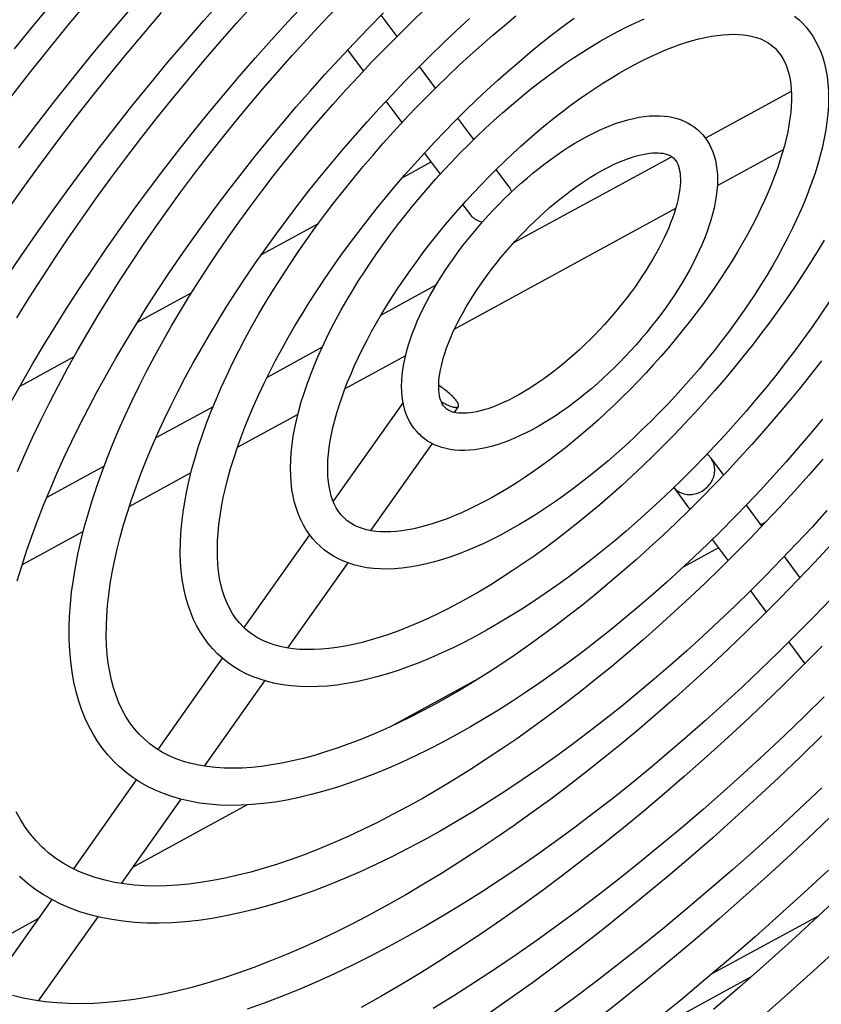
# Model space of a CAD drawing. Extents: x 0 to 594, y 0 to 420.
# Tile 53 of 104: x 547.91 to 551.8, y 88.1 to 92.87. Entities that reach past the tile are written whole.
import ezdxf

# ---------------------------------------------------------------- set-up
doc = ezdxf.new("R2010")
doc.units = 0
doc.header["$LTSCALE"] = 32.67
doc.layers.get('0').update_dxf_attribs({"linetype": 'CONTINUOUS'})
doc.layers.add('DATUM_AXIS', color=7, linetype='CONTINUOUS')

msp = doc.modelspace()

# ---------------------------------------------------------------- linework, layer by layer
at = {"color": 7, "linetype": 'CONTINUOUS'}
for p, q in [((550.1134, 92.2928), (550.1234, 92.2983)), ((549.7708, 92.106), (549.9095, 92.1816)), ((549.0862, 91.7328), (549.3625, 91.8834)), ((548.4854, 91.4052), (548.7479, 91.5483)), ((547.9157, 91.0946), (548.178, 91.2376))]:
    msp.add_line(p, q, dxfattribs=at)
at = {"layer": 'DATUM_AXIS', "color": 7, "linetype": 'CONTINUOUS'}
for p, q in [((549.7435, 92.7899), (549.667, 92.8926)), ((549.5812, 92.6227), (549.5051, 92.7249)), ((549.93, 92.5393), (549.8521, 92.6439)), ((551.6543, 92.5228), (551.2382, 92.2959)), ((549.7678, 92.372), (549.6904, 92.476)), ((550.1153, 92.2903), (550.0386, 92.3934)), ((549.9533, 92.1228), (549.877, 92.2252)), ((551.0749, 92.2068), (550.3085, 91.789)), ((551.6155, 92.2396), (551.2959, 92.0654)), ((550.2853, 92.0619), (550.2237, 92.1446)), ((550.1008, 91.9245), (550.0628, 91.9755)), ((551.0936, 91.9551), (550.0219, 91.3708)), ((549.9319, 91.5836), (549.6659, 91.4387)), ((549.3804, 91.283), (549.1131, 91.1373)), ((549.7845, 91.2414), (549.4906, 91.0811)), ((549.7724, 91.0158), (549.4338, 90.5368)), ((548.8513, 90.9945), (548.574, 90.8433)), ((550.04, 90.9959), (550.0198, 90.9675)), ((549.2626, 90.9568), (548.969, 90.7967)), ((549.9131, 90.8165), (549.6148, 90.3944)), ((551.2646, 90.746), (551.3259, 90.6636)), ((548.3236, 90.7068), (548.0455, 90.5552)), ((548.7444, 90.6743), (548.4457, 90.5114)), ((551.0847, 90.6026), (551.1629, 90.4975)), ((551.435, 90.5171), (551.5111, 90.4149)), ((551.5312, 90.4359), (551.5057, 90.422)), ((548.2226, 90.3898), (547.9263, 90.2282)), ((549.3192, 90.3747), (549.0009, 89.9243)), ((551.2713, 90.3518), (551.348, 90.2487)), ((551.3018, 90.3108), (551.1301, 90.2173)), ((551.6201, 90.2684), (551.6962, 90.1661)), ((549.5045, 90.2383), (549.2128, 89.8257)), ((551.4567, 90.1027), (551.5332, 89.9999)), ((551.6418, 89.854), (551.7197, 89.7493)), ((548.8963, 89.7763), (548.5835, 89.3337)), ((550.137, 89.6758), (549.7193, 89.448)), ((549.1007, 89.6671), (548.8081, 89.2531)), ((548.4795, 89.1867), (548.1745, 88.7552)), ((548.6948, 89.0927), (548.4061, 88.6843)), ((549.0168, 89.065), (548.4611, 88.762)), ((548.0695, 88.6065), (547.7681, 88.1801)), ((551.2717, 88.2474), (551.7891, 88.5295)), ((548.0028, 88.5122), (547.5877, 88.2859)), ((548.2923, 88.5232), (548.0042, 88.1156)), ((550.8309, 87.8892), (551.4615, 88.2331))]:
    msp.add_line(p, q, dxfattribs=at)
for points in [[(547.8505, 91.6204), (547.9212, 91.7258), (547.9937, 91.8312), (548.068, 91.9365), (548.1439, 92.0415), (548.2214, 92.1462), (548.3005, 92.2505), (548.3811, 92.3544), (548.4631, 92.4578), (548.5466, 92.5605), (548.6314, 92.6627), (548.7175, 92.7641), (548.8048, 92.8647), (548.8933, 92.9644)], [(547.8889, 92.7296), (547.9892, 92.8529), (548.0911, 92.9754)], [(547.8705, 92.4952), (547.9613, 92.6114), (548.0536, 92.7269), (548.1473, 92.8418), (548.2426, 92.9559)], [(547.8731, 91.0182), (547.9247, 91.1109), (547.9783, 91.2039), (548.0336, 91.2972), (548.0908, 91.3907), (548.1498, 91.4844), (548.2104, 91.5781), (548.2728, 91.6719), (548.3368, 91.7656), (548.4024, 91.8592), (548.4695, 91.9526), (548.5382, 92.0458), (548.6083, 92.1386), (548.6797, 92.231), (548.7526, 92.323), (548.8267, 92.4144), (548.9021, 92.5053), (548.9786, 92.5954), (549.0563, 92.6849), (549.1351, 92.7735), (549.2149, 92.8613), (549.2956, 92.9482)], [(547.9007, 91.4252), (547.9607, 91.5223), (548.0225, 91.6194), (548.0861, 91.7165), (548.1513, 91.8135), (548.2182, 91.9103), (548.2867, 92.0069), (548.3567, 92.1032), (548.4282, 92.1992), (548.5012, 92.2947), (548.5757, 92.3898), (548.6514, 92.4843), (548.7285, 92.5782), (548.8068, 92.6714), (548.8863, 92.7639), (548.9669, 92.8555), (549.0486, 92.9463)], [(547.9029, 90.6811), (547.9388, 90.7635), (547.9768, 90.8464), (548.0166, 90.9299), (548.0584, 91.0139), (548.1021, 91.0983), (548.1476, 91.183), (548.1949, 91.268), (548.244, 91.3532), (548.2948, 91.4386), (548.3473, 91.5241), (548.4014, 91.6097), (548.4572, 91.6952), (548.5145, 91.7807), (548.5733, 91.866), (548.6336, 91.9511), (548.6954, 92.0359), (548.7585, 92.1204), (548.8229, 92.2044), (548.8887, 92.2881), (548.9556, 92.3711), (549.0238, 92.4537), (549.0931, 92.5355), (549.1634, 92.6167), (549.2348, 92.6971), (549.3072, 92.7766), (549.3805, 92.8553), (549.4546, 92.933)], [(547.9094, 92.2493), (547.9969, 92.3643), (548.086, 92.4788), (548.1766, 92.5927), (548.2687, 92.7061), (548.3623, 92.8187), (548.4572, 92.9305)], [(548.2273, 90.4087), (548.2456, 90.4743), (548.2658, 90.5407), (548.288, 90.608), (548.312, 90.6761), (548.3379, 90.7448), (548.3657, 90.8142), (548.3952, 90.8842), (548.4266, 90.9548), (548.4597, 91.0258), (548.4945, 91.0973), (548.531, 91.1691), (548.5692, 91.2413), (548.6089, 91.3137), (548.6503, 91.3864), (548.6932, 91.4592), (548.7376, 91.5321), (548.7835, 91.605), (548.8309, 91.6779), (548.8796, 91.7507), (548.9297, 91.8234), (548.9811, 91.8959), (549.0338, 91.9681), (549.0877, 92.0401), (549.1428, 92.1116), (549.199, 92.1828), (549.2563, 92.2534), (549.3146, 92.3236), (549.374, 92.3931), (549.4342, 92.4619), (549.4954, 92.5301), (549.5574, 92.5975), (549.6203, 92.6641), (549.6838, 92.7298), (549.7481, 92.7945), (549.813, 92.8583), (549.8785, 92.921)], [(547.8616, 91.9565), (547.9377, 92.0637), (548.0154, 92.1707), (548.0948, 92.2774), (548.1757, 92.3835), (548.2581, 92.4892), (548.342, 92.5943), (548.4273, 92.6988), (548.5139, 92.8026), (548.6018, 92.9055)], [(547.9026, 90.1502), (547.9241, 90.2216), (547.9476, 90.2941), (547.9732, 90.3677), (548.0007, 90.4423), (548.0301, 90.5179), (548.0616, 90.5943), (548.0949, 90.6716), (548.1302, 90.7496), (548.1674, 90.8283), (548.2064, 90.9077), (548.2473, 90.9876), (548.29, 91.0681), (548.3344, 91.1489), (548.3806, 91.2301), (548.4285, 91.3117), (548.4781, 91.3934), (548.5292, 91.4754), (548.582, 91.5574), (548.6363, 91.6395), (548.6922, 91.7215), (548.7495, 91.8035), (548.8082, 91.8853), (548.8683, 91.9668), (548.9297, 92.0481), (548.9924, 92.1289), (549.0563, 92.2094), (549.1214, 92.2894), (549.1876, 92.3688), (549.2549, 92.4476), (549.3232, 92.5257), (549.3925, 92.6031), (549.4627, 92.6796), (549.5337, 92.7553), (549.6055, 92.8301), (549.6781, 92.9039)], [(548.4013, 90.3625), (548.4179, 90.422), (548.4362, 90.4826), (548.4564, 90.5443), (548.4784, 90.6069), (548.5021, 90.6704), (548.5277, 90.7348), (548.5549, 90.8), (548.5839, 90.8659), (548.6147, 90.9326), (548.6471, 90.9998), (548.6812, 91.0676), (548.7169, 91.1359), (548.7542, 91.2046), (548.7931, 91.2737), (548.8336, 91.3431), (548.8755, 91.4127), (548.919, 91.4825), (548.9638, 91.5524), (549.0101, 91.6223), (549.0577, 91.6922), (549.1067, 91.7621), (549.1569, 91.8317), (549.2084, 91.9012), (549.261, 91.9704), (549.3148, 92.0393), (549.3697, 92.1077), (549.4256, 92.1757), (549.4825, 92.2432), (549.5403, 92.3101), (549.5991, 92.3763), (549.6586, 92.4419), (549.719, 92.5066), (549.7801, 92.5706), (549.8419, 92.6337), (549.9043, 92.6958), (549.9672, 92.757), (550.0307, 92.8171), (550.0946, 92.8761)], [(548.7491, 90.6931), (548.7644, 90.7477), (548.7814, 90.8029), (548.8, 90.8589), (548.8204, 90.9155), (548.8424, 90.9726), (548.866, 91.0303), (548.8912, 91.0885), (548.9179, 91.147), (548.9462, 91.206), (548.9759, 91.2652), (549.0072, 91.3248), (549.0398, 91.3846), (549.0739, 91.4445), (549.1093, 91.5045), (549.146, 91.5647), (549.1841, 91.6248), (549.2234, 91.6849), (549.2639, 91.7449), (549.3056, 91.8047), (549.3484, 91.8644), (549.3923, 91.9237), (549.4373, 91.9828), (549.4833, 92.0415), (549.5302, 92.0998), (549.5781, 92.1576), (549.6269, 92.2149), (549.6765, 92.2717), (549.7269, 92.3278), (549.7781, 92.3832), (549.8299, 92.4379), (549.8824, 92.4918), (549.9355, 92.5448), (549.9891, 92.597), (550.0432, 92.6483), (550.0978, 92.6986), (550.1528, 92.7478), (550.2082, 92.796), (550.2639, 92.8431), (550.3198, 92.889)], [(548.9231, 90.647), (548.9365, 90.6949), (548.9514, 90.7438), (548.9679, 90.7937), (548.986, 90.8443), (549.0056, 90.8959), (549.0267, 90.9481), (549.0494, 91.0011), (549.0735, 91.0548), (549.0991, 91.109), (549.1262, 91.1637), (549.1548, 91.219), (549.1847, 91.2746), (549.216, 91.3306), (549.2487, 91.3869), (549.2827, 91.4433), (549.318, 91.5), (549.3545, 91.5568), (549.3923, 91.6136), (549.4312, 91.6704), (549.4713, 91.7271), (549.5124, 91.7837), (549.5547, 91.84), (549.5979, 91.8962), (549.6421, 91.952), (549.6873, 92.0074), (549.7333, 92.0624), (549.7802, 92.1169), (549.8278, 92.1709), (549.8762, 92.2243), (549.9253, 92.277), (549.975, 92.329), (550.0252, 92.3802), (550.076, 92.4306), (550.1273, 92.4802), (550.1791, 92.5288), (550.2311, 92.5764), (550.2835, 92.623), (550.3362, 92.6686), (550.3891, 92.7131), (550.4421, 92.7564), (550.4952, 92.7984), (550.5483, 92.8393), (550.6014, 92.8788)], [(549.2673, 90.9757), (549.2793, 91.0181), (549.2926, 91.061), (549.3074, 91.1044), (549.3236, 91.1484), (549.3411, 91.1927), (549.36, 91.2374), (549.3802, 91.2824), (549.4016, 91.3277), (549.4243, 91.3733), (549.4482, 91.419), (549.4733, 91.4649), (549.4996, 91.5109), (549.5269, 91.557), (549.5554, 91.603), (549.5849, 91.6491), (549.6155, 91.6951), (549.647, 91.7409), (549.6795, 91.7866), (549.7129, 91.8321), (549.7472, 91.8773), (549.7823, 91.9222), (549.8183, 91.9667), (549.855, 92.0108), (549.8924, 92.0545), (549.9305, 92.0977), (549.9693, 92.1404), (550.0086, 92.1824), (550.0485, 92.2238), (550.089, 92.2646), (550.1299, 92.3046), (550.1712, 92.3439), (550.213, 92.3823), (550.255, 92.4199), (550.2974, 92.4566), (550.3401, 92.4924), (550.3829, 92.5272), (550.426, 92.561), (550.4691, 92.5938), (550.5124, 92.6255), (550.5557, 92.656), (550.5989, 92.6854), (550.6422, 92.7136), (550.6854, 92.7406), (550.7284, 92.7663), (550.7713, 92.7908), (550.814, 92.8139), (550.8565, 92.8356), (550.8986, 92.856), (550.9405, 92.8749)], [(551.6702, 92.8884), (551.6922, 92.8699)], [(551.6922, 92.8699), (551.7092, 92.8534), (551.7268, 92.834), (551.7433, 92.8131), (551.7586, 92.7909), (551.7726, 92.7673), (551.7854, 92.7422), (551.7969, 92.7156), (551.8069, 92.6876), (551.8155, 92.658), (551.8226, 92.6271), (551.8282, 92.5948), (551.8322, 92.5611), (551.8345, 92.5262), (551.8352, 92.4901), (551.8342, 92.453), (551.8316, 92.415), (551.8274, 92.376), (551.8216, 92.3362), (551.8142, 92.2957), (551.8053, 92.2545), (551.7948, 92.2127)], [(549.4413, 90.9295), (549.4513, 90.965), (549.4625, 91.0014), (549.475, 91.0385), (549.4888, 91.0764), (549.5039, 91.1151), (549.5202, 91.1543), (549.5378, 91.1942), (549.5566, 91.2347), (549.5766, 91.2756), (549.5978, 91.317), (549.6203, 91.3587), (549.6438, 91.4008), (549.6685, 91.4431), (549.6943, 91.4856), (549.7212, 91.5283), (549.749, 91.571), (549.7779, 91.6138), (549.8078, 91.6566), (549.8386, 91.6993), (549.8703, 91.7419), (549.9028, 91.7842), (549.9361, 91.8263), (549.9703, 91.8681), (550.0051, 91.9096), (550.0406, 91.9506), (550.0768, 91.9912), (550.1136, 92.0313), (550.1509, 92.0708), (550.1887, 92.1096), (550.2269, 92.1479), (550.2656, 92.1853), (550.3046, 92.2221), (550.3439, 92.258), (550.3834, 92.2931), (550.4231, 92.3272), (550.463, 92.3605), (550.503, 92.3927), (550.543, 92.424), (550.5829, 92.4541), (550.6228, 92.4832), (550.6626, 92.5111), (550.7022, 92.5379), (550.7416, 92.5635), (550.7806, 92.5879), (550.8193, 92.611), (550.8576, 92.6328), (550.8955, 92.6533), (550.9328, 92.6726), (550.9696, 92.6904), (551.0058, 92.707), (551.0412, 92.7222), (551.076, 92.736), (551.11, 92.7485), (551.1432, 92.7596), (551.1755, 92.7693), (551.2069, 92.7777), (551.2374, 92.7847), (551.2669, 92.7904), (551.2954, 92.7948), (551.3228, 92.7979), (551.3493, 92.7997), (551.3747, 92.8002), (551.399, 92.7995), (551.4223, 92.7976), (551.4447, 92.7944), (551.466, 92.79), (551.4865, 92.7843), (551.5062, 92.7772), (551.525, 92.7685), (551.543, 92.7582), (551.56, 92.7461), (551.5711, 92.7367)], [(551.5711, 92.7367), (551.5757, 92.7323), (551.59, 92.717), (551.6026, 92.7005), (551.6135, 92.683), (551.623, 92.6645), (551.6311, 92.6451), (551.638, 92.6246), (551.6437, 92.6032), (551.6482, 92.5806), (551.6516, 92.557), (551.6539, 92.5322), (551.6551, 92.5062), (551.655, 92.4792), (551.6538, 92.4509), (551.6515, 92.4215), (551.6478, 92.3911), (551.643, 92.3595), (551.6369, 92.327), (551.6295, 92.2934), (551.6209, 92.2588)], [(549.7891, 91.2602), (549.7974, 91.2894), (549.8069, 91.3189), (549.8174, 91.3488), (549.829, 91.3789), (549.8417, 91.4092), (549.8553, 91.4396), (549.8699, 91.4702), (549.8855, 91.5009), (549.9019, 91.5316), (549.9193, 91.5624), (549.9375, 91.5931), (549.9565, 91.6239), (549.9763, 91.6545), (549.9969, 91.6851), (550.0182, 91.7155), (550.0402, 91.7457), (550.0629, 91.7757), (550.0862, 91.8055), (550.1102, 91.8349), (550.1347, 91.864), (550.1597, 91.8928), (550.1853, 91.9211), (550.2113, 91.949), (550.2378, 91.9764), (550.2646, 92.0033), (550.2919, 92.0296), (550.3194, 92.0553), (550.3473, 92.0804), (550.3754, 92.1048), (550.4038, 92.1285), (550.4323, 92.1515), (550.461, 92.1737), (550.4898, 92.1951), (550.5188, 92.2157), (550.5477, 92.2354), (550.5768, 92.2542), (550.6058, 92.2721), (550.6347, 92.2891), (550.6637, 92.305), (550.6925, 92.3199), (550.7212, 92.3338), (550.7498, 92.3465), (550.7782, 92.3582), (550.8063, 92.3686), (550.8343, 92.3778), (550.8618, 92.3858), (550.889, 92.3925), (550.9157, 92.3978), (550.9419, 92.4018), (550.9674, 92.4043), (550.9921, 92.4054), (551.0159, 92.4052), (551.0388, 92.4036), (551.0607, 92.4007), (551.0814, 92.3966), (551.1012, 92.3913), (551.12, 92.385), (551.1377, 92.3775), (551.1546, 92.369), (551.1705, 92.3596), (551.1854, 92.3492), (551.1996, 92.3378), (551.2042, 92.3337)], [(551.2042, 92.3337), (551.2128, 92.3255), (551.2252, 92.3121), (551.2368, 92.2978), (551.2475, 92.2825), (551.2572, 92.2661), (551.266, 92.2486), (551.2739, 92.23), (551.2807, 92.2102), (551.2864, 92.1892), (551.2909, 92.1672), (551.2942, 92.1439), (551.2962, 92.1196), (551.2968, 92.0943), (551.2961, 92.0681), (551.2941, 92.0413), (551.2907, 92.0137), (551.2861, 91.9857), (551.2802, 91.9571), (551.273, 91.9282)], [(551.6209, 92.2588), (551.6109, 92.2233), (551.5997, 92.187), (551.5872, 92.1498), (551.5734, 92.1119), (551.5583, 92.0733), (551.542, 92.034), (551.5244, 91.9941), (551.5056, 91.9537), (551.4856, 91.9127), (551.4643, 91.8714), (551.4419, 91.8296), (551.4184, 91.7876), (551.3937, 91.7452), (551.3679, 91.7027), (551.341, 91.6601), (551.3131, 91.6173), (551.2842, 91.5745), (551.2544, 91.5317), (551.2236, 91.489), (551.1919, 91.4465), (551.1594, 91.4041), (551.126, 91.362), (551.0919, 91.3202), (551.0571, 91.2787), (551.0215, 91.2377), (550.9854, 91.1971), (550.9486, 91.1571), (550.9113, 91.1176), (550.8735, 91.0787), (550.8353, 91.0405), (550.7966, 91.003), (550.7576, 90.9662), (550.7183, 90.9303), (550.6788, 90.8953), (550.6391, 90.8611), (550.5992, 90.8279), (550.5592, 90.7956), (550.5192, 90.7644), (550.4792, 90.7342), (550.4393, 90.7051), (550.3996, 90.6772), (550.36, 90.6504), (550.3206, 90.6248), (550.2816, 90.6005), (550.2428, 90.5774), (550.2045, 90.5555), (550.1667, 90.535), (550.1293, 90.5158), (550.0926, 90.4979), (550.0564, 90.4813), (550.0209, 90.4662), (549.9862, 90.4523), (549.9522, 90.4399), (549.919, 90.4288), (549.8867, 90.419), (549.8553, 90.4107), (549.8248, 90.4036), (549.7953, 90.3979), (549.7668, 90.3936), (549.7393, 90.3905), (549.7129, 90.3887), (549.6875, 90.3881), (549.6632, 90.3888), (549.6398, 90.3907), (549.6175, 90.3939), (549.5961, 90.3983), (549.5757, 90.404), (549.556, 90.4112), (549.5372, 90.4198), (549.5192, 90.4301), (549.5022, 90.4422), (549.4911, 90.4516)], [(551.7948, 92.2127), (551.7829, 92.1703), (551.7696, 92.1273), (551.7548, 92.0839), (551.7386, 92.04), (551.7211, 91.9957), (551.7022, 91.9509), (551.682, 91.9059), (551.6606, 91.8606), (551.6379, 91.8151), (551.614, 91.7693), (551.5889, 91.7234), (551.5626, 91.6774), (551.5352, 91.6314), (551.5068, 91.5853), (551.4773, 91.5393), (551.4467, 91.4933), (551.4152, 91.4474), (551.3827, 91.4017), (551.3493, 91.3563), (551.315, 91.3111), (551.2799, 91.2662), (551.2439, 91.2216), (551.2072, 91.1775), (551.1698, 91.1338), (551.1317, 91.0906), (551.0929, 91.048), (551.0536, 91.0059), (551.0137, 90.9645), (550.9732, 90.9237), (550.9323, 90.8837), (550.891, 90.8445), (550.8492, 90.806), (550.8071, 90.7684), (550.7648, 90.7317), (550.7221, 90.6959), (550.6793, 90.6611), (550.6362, 90.6273), (550.5931, 90.5945), (550.5498, 90.5629), (550.5065, 90.5323), (550.4632, 90.5029), (550.42, 90.4747), (550.3768, 90.4477), (550.3338, 90.422), (550.2909, 90.3976), (550.2482, 90.3745), (550.2057, 90.3527), (550.1635, 90.3323), (550.1217, 90.3134), (550.0802, 90.2959), (550.0391, 90.2799), (549.9985, 90.2654), (549.9583, 90.2525), (549.9187, 90.2412), (549.8797, 90.2314), (549.8413, 90.2234), (549.8037, 90.217), (549.7668, 90.2123), (549.7309, 90.2094), (549.6959, 90.2082), (549.662, 90.2087), (549.6293, 90.2109), (549.5977, 90.2148), (549.5674, 90.2203), (549.5384, 90.2273), (549.5108, 90.2359), (549.4845, 90.246), (549.4594, 90.2574), (549.4357, 90.2703), (549.4132, 90.2844), (549.3919, 90.2999), (549.37, 90.3185)], [(549.9631, 91.214), (549.9691, 91.2351), (549.976, 91.257), (549.9838, 91.2796), (549.9925, 91.3027), (550.0021, 91.3265), (550.0126, 91.3508), (550.0241, 91.3755), (550.0364, 91.4007), (550.0496, 91.4263), (550.0637, 91.4522), (550.0787, 91.4784), (550.0944, 91.5048), (550.111, 91.5314), (550.1283, 91.5581), (550.1464, 91.5848), (550.1652, 91.6116), (550.1846, 91.6383), (550.2048, 91.6649), (550.2255, 91.6914), (550.2468, 91.7177), (550.2687, 91.7438), (550.291, 91.7696), (550.3138, 91.795), (550.3371, 91.82), (550.3607, 91.8446), (550.3846, 91.8688), (550.4089, 91.8924), (550.4333, 91.9155), (550.458, 91.9379), (550.4828, 91.9598), (550.5077, 91.9809), (550.5327, 92.0013), (550.5577, 92.021), (550.5826, 92.0399), (550.6074, 92.058), (550.6321, 92.0752), (550.6566, 92.0916), (550.6808, 92.107), (550.7048, 92.1216), (550.7283, 92.1352), (550.7515, 92.1478), (550.7743, 92.1595), (550.7965, 92.1702), (550.8182, 92.18), (550.8392, 92.1887), (550.8597, 92.1965), (550.8794, 92.2033), (550.8984, 92.2092), (550.9166, 92.2141), (550.9341, 92.2181), (550.9507, 92.2212), (550.9664, 92.2234), (550.9813, 92.2248), (550.9953, 92.2255), (551.0085, 92.2254), (551.0208, 92.2245), (551.0322, 92.223), (551.0428, 92.2208), (551.053, 92.2178), (551.0629, 92.2138), (551.072, 92.2089), (551.0801, 92.2031), (551.0831, 92.2006)], [(551.0831, 92.2006), (551.0874, 92.1963), (551.0938, 92.1884), (551.0994, 92.1796), (551.1039, 92.1702), (551.1076, 92.1604), (551.1107, 92.1499), (551.1132, 92.1384), (551.115, 92.1261), (551.1163, 92.1129), (551.1168, 92.0988), (551.1166, 92.0837), (551.1158, 92.0677), (551.1141, 92.0508), (551.1116, 92.0329), (551.1083, 92.0142), (551.1041, 91.9947), (551.0991, 91.9743)], [(550.2853, 92.0619), (550.2869, 92.0596), (550.2907, 92.0538), (550.294, 92.0477), (550.2969, 92.0414), (550.2988, 92.0361)], [(551.0991, 91.9743), (551.0931, 91.9532), (551.0862, 91.9313), (551.0784, 91.9088), (551.0697, 91.8856), (551.0601, 91.8619), (551.0496, 91.8376), (551.0381, 91.8128), (551.0258, 91.7876), (551.0125, 91.762), (550.9985, 91.7361), (550.9835, 91.7099), (550.9678, 91.6835), (550.9512, 91.657), (550.9339, 91.6303), (550.9158, 91.6035), (550.897, 91.5767), (550.8775, 91.55), (550.8574, 91.5234), (550.8367, 91.4969), (550.8154, 91.4706), (550.7935, 91.4445), (550.7712, 91.4188), (550.7483, 91.3933), (550.7251, 91.3683), (550.7015, 91.3437), (550.6776, 91.3195), (550.6533, 91.2959), (550.6289, 91.2729), (550.6042, 91.2504), (550.5794, 91.2286), (550.5545, 91.2074), (550.5295, 91.187), (550.5045, 91.1673), (550.4796, 91.1484), (550.4548, 91.1303), (550.4301, 91.1131), (550.4056, 91.0968), (550.3814, 91.0813), (550.3574, 91.0668), (550.3338, 91.0531), (550.3107, 91.0405), (550.2879, 91.0288), (550.2657, 91.0181), (550.244, 91.0083), (550.223, 90.9996), (550.2025, 90.9918), (550.1828, 90.985), (550.1638, 90.9792), (550.1455, 90.9743), (550.1281, 90.9703), (550.1115, 90.9672), (550.0958, 90.9649), (550.0809, 90.9635), (550.0669, 90.9629), (550.0537, 90.963), (550.0414, 90.9638), (550.03, 90.9653), (550.0194, 90.9675), (550.0092, 90.9705), (549.9993, 90.9745), (549.9902, 90.9794), (549.9821, 90.9852), (549.9791, 90.9878)], [(551.273, 91.9282), (551.2647, 91.8989), (551.2553, 91.8694), (551.2448, 91.8395), (551.2332, 91.8095), (551.2205, 91.7792), (551.2069, 91.7487), (551.1923, 91.7182), (551.1767, 91.6875), (551.1603, 91.6567), (551.1429, 91.626), (551.1247, 91.5952), (551.1057, 91.5645), (551.0859, 91.5338), (551.0653, 91.5032), (551.044, 91.4728), (551.022, 91.4426), (550.9993, 91.4126), (550.976, 91.3829), (550.952, 91.3534), (550.9275, 91.3243), (550.9025, 91.2955), (550.8769, 91.2672), (550.8509, 91.2393), (550.8244, 91.2119), (550.7976, 91.1851), (550.7703, 91.1588), (550.7428, 91.133), (550.7149, 91.108), (550.6868, 91.0835), (550.6584, 91.0598), (550.6299, 91.0368), (550.6012, 91.0146), (550.5723, 90.9932), (550.5434, 90.9726), (550.5144, 90.9529), (550.4854, 90.9341), (550.4564, 90.9162), (550.4274, 90.8993), (550.3985, 90.8833), (550.3697, 90.8684), (550.3409, 90.8546), (550.3124, 90.8418), (550.284, 90.8302), (550.2559, 90.8197), (550.2279, 90.8105), (550.2004, 90.8025), (550.1732, 90.7958), (550.1465, 90.7905), (550.1203, 90.7866), (550.0948, 90.784), (550.0701, 90.7829), (550.0463, 90.7831), (550.0234, 90.7847), (550.0015, 90.7876), (549.9807, 90.7917), (549.9609, 90.797), (549.9422, 90.8034), (549.9244, 90.8108), (549.9076, 90.8193), (549.8917, 90.8287), (549.8767, 90.8391), (549.8626, 90.8505), (549.858, 90.8546)], [(550.1129, 91.9111), (550.108, 91.916), (550.1034, 91.9212), (550.1008, 91.9245)], [(550.1559, 91.8884), (550.1494, 91.8903), (550.1426, 91.8927), (550.1361, 91.8955), (550.1299, 91.8988), (550.1239, 91.9025), (550.1183, 91.9066), (550.1129, 91.9111)], [(551.8135, 91.8015), (551.7795, 91.745), (551.7442, 91.6883), (551.7077, 91.6316), (551.6699, 91.5748), (551.631, 91.518), (551.5909, 91.4612), (551.5497, 91.4047), (551.5075, 91.3483), (551.4643, 91.2922), (551.42, 91.2364), (551.3749, 91.1809), (551.3289, 91.1259), (551.282, 91.0714), (551.2344, 91.0174), (551.186, 90.9641), (551.1369, 90.9114), (551.0872, 90.8594), (551.0369, 90.8081), (550.9861, 90.7577), (550.9348, 90.7082), (550.8831, 90.6596), (550.831, 90.6119), (550.7786, 90.5653), (550.726, 90.5197), (550.6731, 90.4753), (550.6201, 90.432), (550.567, 90.3899), (550.5139, 90.3491), (550.4608, 90.3095), (550.4078, 90.2713), (550.3549, 90.2344), (550.3022, 90.1989), (550.2498, 90.1649), (550.1977, 90.1323), (550.1459, 90.1012), (550.0946, 90.0717), (550.0438, 90.0437), (549.9934, 90.0172), (549.9438, 89.9924), (549.8947, 89.9692), (549.8464, 89.9476), (549.7989, 89.9276), (549.7521, 89.9093), (549.7062, 89.8927), (549.6613, 89.8778), (549.6173, 89.8645), (549.5743, 89.8528), (549.5324, 89.8429), (549.4916, 89.8346), (549.4519, 89.8279), (549.4134, 89.8229), (549.376, 89.8195), (549.3398, 89.8177), (549.3049, 89.8175), (549.2711, 89.8189), (549.2385, 89.8219), (549.2072, 89.8265), (549.177, 89.8327), (549.1479, 89.8406), (549.12, 89.8502), (549.0931, 89.8616), (549.0675, 89.8749), (549.0431, 89.8902), (549.0201, 89.9074), (549.0065, 89.9191)], [(551.8388, 91.5035), (551.7983, 91.4435), (551.7566, 91.3836), (551.7138, 91.324), (551.6699, 91.2646), (551.6249, 91.2055), (551.5789, 91.1468), (551.5319, 91.0885), (551.484, 91.0307), (551.4353, 90.9734), (551.3857, 90.9167), (551.3353, 90.8606), (551.2841, 90.8052), (551.2323, 90.7505), (551.1798, 90.6966), (551.1267, 90.6435), (551.0731, 90.5913), (551.0189, 90.5401), (550.9643, 90.4898), (550.9093, 90.4405), (550.854, 90.3923), (550.7983, 90.3453), (550.7424, 90.2994), (550.6863, 90.2547), (550.63, 90.2112), (550.5737, 90.1691), (550.5172, 90.1282), (550.4608, 90.0888), (550.4044, 90.0507), (550.3481, 90.0141), (550.2919, 89.979), (550.2359, 89.9454), (550.1802, 89.9133), (550.1247, 89.8828), (550.0696, 89.854), (550.0148, 89.8268), (549.9605, 89.8013), (549.9066, 89.7775), (549.8532, 89.7555), (549.8004, 89.7353), (549.7482, 89.7168), (549.6966, 89.7002), (549.6458, 89.6855), (549.5957, 89.6727), (549.5465, 89.6619), (549.4981, 89.653), (549.4507, 89.646), (549.4043, 89.6411), (549.359, 89.6382), (549.3148, 89.6374), (549.272, 89.6385), (549.2305, 89.6417), (549.1904, 89.6468), (549.1518, 89.6539), (549.1147, 89.6629), (549.0791, 89.6737), (549.0452, 89.6863), (549.0127, 89.7006), (548.9818, 89.7166), (548.9525, 89.7343), (548.9247, 89.7536), (548.8983, 89.7746), (548.8853, 89.786)], [(549.858, 90.8546), (549.8493, 90.8629), (549.8369, 90.8762), (549.8254, 90.8905), (549.8147, 90.9059), (549.805, 90.9222), (549.7962, 90.9397), (549.7883, 90.9584), (549.7815, 90.9781), (549.7758, 90.9991), (549.7713, 91.0212), (549.768, 91.0444), (549.766, 91.0688), (549.7653, 91.094), (549.766, 91.1202), (549.7681, 91.1471), (549.7714, 91.1746), (549.7761, 91.2027), (549.782, 91.2313), (549.7891, 91.2602)], [(551.8012, 91.2179), (551.7474, 91.1491), (551.6925, 91.0806), (551.6366, 91.0126), (551.5797, 90.9452), (551.5219, 90.8783), (551.4631, 90.812), (551.4035, 90.7465), (551.3432, 90.6817), (551.2821, 90.6177), (551.2203, 90.5547), (551.1579, 90.4925), (551.095, 90.4313), (551.0315, 90.3712), (550.9676, 90.3122), (550.9033, 90.2543), (550.8386, 90.1976), (550.7737, 90.1422), (550.7086, 90.0881), (550.6433, 90.0353), (550.5779, 89.9839), (550.5124, 89.9339), (550.447, 89.8854), (550.3817, 89.8385), (550.3165, 89.7931), (550.2516, 89.7493), (550.1868, 89.7071), (550.1225, 89.6667), (550.0585, 89.6279), (549.9949, 89.5908), (549.9319, 89.5556), (549.8694, 89.5221), (549.8076, 89.4904), (549.7465, 89.4606), (549.6861, 89.4327), (549.6265, 89.4066), (549.5677, 89.3824), (549.5099, 89.3602), (549.453, 89.3399), (549.3972, 89.3215), (549.3425, 89.305), (549.2888, 89.2905), (549.2364, 89.2779), (549.1851, 89.2672), (549.1351, 89.2585), (549.0863, 89.2517), (549.0389, 89.2468), (548.9928, 89.2438), (548.9481, 89.2427), (548.9047, 89.2435), (548.8627, 89.2462), (548.8221, 89.2507), (548.7828, 89.2572), (548.7449, 89.2657), (548.7083, 89.276), (548.6731, 89.2884), (548.6393, 89.3029), (548.607, 89.3195), (548.5761, 89.3382), (548.5468, 89.3592), (548.5185, 89.383)], [(549.9791, 90.9878), (549.9748, 90.992), (549.9684, 90.9999), (549.9628, 91.0088), (549.9583, 91.0182), (549.9545, 91.028), (549.9515, 91.0385), (549.949, 91.0499), (549.9471, 91.0622), (549.9459, 91.0754), (549.9454, 91.0896), (549.9455, 91.1046), (549.9464, 91.1207), (549.9481, 91.1376), (549.9506, 91.1554), (549.9539, 91.1741), (549.9581, 91.1936), (549.9631, 91.214)], [(550.0023, 91.0546), (549.9971, 91.0593), (549.9916, 91.064), (549.9859, 91.0687), (549.98, 91.0734), (549.974, 91.078), (549.9678, 91.0826), (549.9616, 91.0871), (549.9552, 91.0914), (549.9489, 91.0956), (549.9455, 91.0978)], [(550.04, 90.9959), (550.0406, 90.9971), (550.0413, 90.9991), (550.0415, 91.0013), (550.0412, 91.0038), (550.0406, 91.0066), (550.0395, 91.0096), (550.038, 91.0128), (550.0361, 91.0163), (550.0337, 91.02), (550.031, 91.0238), (550.028, 91.0279), (550.0245, 91.032), (550.0207, 91.0364), (550.0166, 91.0408), (550.0121, 91.0453), (550.0074, 91.05), (550.0023, 91.0546)], [(549.9576, 91.02), (549.9623, 91.0172), (549.9685, 91.0137), (549.9747, 91.0104), (549.9807, 91.0073), (549.9865, 91.0045), (549.9922, 91.0019), (549.9977, 90.9996), (550.0029, 90.9976), (550.0079, 90.9959), (550.0126, 90.9944), (550.017, 90.9933), (550.0211, 90.9925), (550.0249, 90.992), (550.0283, 90.9918), (550.0314, 90.9919), (550.034, 90.9923), (550.0363, 90.9931), (550.0382, 90.9941), (550.0396, 90.9955), (550.04, 90.9959)], [(549.37, 90.3185), (549.353, 90.3349), (549.3353, 90.3544), (549.3188, 90.3752), (549.3036, 90.3974), (549.2895, 90.4211), (549.2768, 90.4462), (549.2653, 90.4728), (549.2553, 90.5008), (549.2467, 90.5303), (549.2395, 90.5613), (549.234, 90.5936), (549.23, 90.6273), (549.2277, 90.6621), (549.227, 90.6982), (549.228, 90.7353), (549.2305, 90.7733), (549.2348, 90.8123), (549.2406, 90.8521), (549.248, 90.8926), (549.2569, 90.9339), (549.2673, 90.9757)], [(551.8059, 90.9349), (551.7476, 90.8648), (551.6882, 90.7953), (551.6279, 90.7264), (551.5668, 90.6582), (551.5047, 90.5908), (551.4419, 90.5243), (551.3783, 90.4586), (551.3141, 90.3938), (551.2492, 90.33), (551.1837, 90.2673), (551.1177, 90.2056), (551.0512, 90.1451), (550.9843, 90.0858), (550.917, 90.0277), (550.8494, 89.9709), (550.7815, 89.9154), (550.7134, 89.8613), (550.6451, 89.8086), (550.5768, 89.7574), (550.5083, 89.7077), (550.4399, 89.6595), (550.3716, 89.613), (550.3033, 89.568), (550.2352, 89.5248), (550.1674, 89.4833), (550.0998, 89.4435), (550.0325, 89.4055), (549.9656, 89.3693), (549.8991, 89.3349), (549.8331, 89.3025), (549.7676, 89.272), (549.7026, 89.2434), (549.6383, 89.2168), (549.5747, 89.1922), (549.5117, 89.1697), (549.4496, 89.1492), (549.3883, 89.1309), (549.3278, 89.1147), (549.2683, 89.1006), (549.2098, 89.0887), (549.1524, 89.079), (549.096, 89.0716), (549.0409, 89.0664), (548.9871, 89.0634), (548.9345, 89.0627), (548.8835, 89.0643), (548.8339, 89.0681), (548.7858, 89.0741), (548.7395, 89.0823), (548.6948, 89.0927), (548.6517, 89.1052), (548.6105, 89.1197), (548.571, 89.1362), (548.5333, 89.1547), (548.4973, 89.1751), (548.4631, 89.1974), (548.4305, 89.2216), (548.3973, 89.2499)], [(549.4911, 90.4516), (549.4864, 90.456), (549.4722, 90.4713), (549.4596, 90.4878), (549.4486, 90.5053), (549.4392, 90.5238), (549.4311, 90.5433), (549.4242, 90.5637), (549.4185, 90.5851), (549.414, 90.6077), (549.4106, 90.6313), (549.4083, 90.6561), (549.4071, 90.6821), (549.4071, 90.7092), (549.4083, 90.7374), (549.4107, 90.7668), (549.4143, 90.7972), (549.4192, 90.8288), (549.4253, 90.8614), (549.4327, 90.8949), (549.4413, 90.9295)], [(551.8073, 90.7407), (551.739, 90.6626), (551.6697, 90.5853), (551.5995, 90.5087), (551.5285, 90.433), (551.4566, 90.3582), (551.3841, 90.2844), (551.3108, 90.2117), (551.2369, 90.1401), (551.1624, 90.0696), (551.0875, 90.0003), (551.0121, 89.9323), (550.9363, 89.8657), (550.8602, 89.8004), (550.7838, 89.7365), (550.7072, 89.6741), (550.6305, 89.6133), (550.5537, 89.554), (550.4769, 89.4963), (550.4002, 89.4403), (550.3235, 89.386), (550.2471, 89.3335), (550.1709, 89.2827), (550.0949, 89.2338), (550.0194, 89.1867), (549.9443, 89.1415), (549.8696, 89.0983), (549.7956, 89.0571), (549.7221, 89.0178), (549.6493, 88.9805), (549.5773, 88.9453), (549.506, 88.9122), (549.4357, 88.8812), (549.3662, 88.8522), (549.2977, 88.8254), (549.2302, 88.8008), (549.1639, 88.7782), (549.0987, 88.7579), (549.0346, 88.7397), (548.9718, 88.7237), (548.9103, 88.7098), (548.8501, 88.6981), (548.7913, 88.6886), (548.734, 88.6812), (548.678, 88.676), (548.6235, 88.6729), (548.5705, 88.6719), (548.519, 88.6731), (548.469, 88.6765), (548.4206, 88.682), (548.3737, 88.6896), (548.3283, 88.6994), (548.2845, 88.7114), (548.2422, 88.7257), (548.2014, 88.7422), (548.1624, 88.761), (548.1249, 88.7822), (548.0893, 88.8058), (548.0555, 88.8317), (548.0338, 88.8505)], [(551.0922, 90.5953), (551.0976, 90.5908), (551.1032, 90.5867), (551.1092, 90.583), (551.1154, 90.5797), (551.1219, 90.5769), (551.1287, 90.5745), (551.1356, 90.5725), (551.1427, 90.571), (551.1499, 90.57), (551.1572, 90.5695), (551.1646, 90.5695), (551.172, 90.5699), (551.1795, 90.5709), (551.1869, 90.5723), (551.1942, 90.5741), (551.2014, 90.5765), (551.2085, 90.5792), (551.2154, 90.5825), (551.2222, 90.5861), (551.2287, 90.5901), (551.235, 90.5946), (551.241, 90.5994), (551.2467, 90.6046), (551.252, 90.61), (551.257, 90.6158), (551.2616, 90.6219), (551.2659, 90.6282), (551.2697, 90.6347), (551.273, 90.6414), (551.276, 90.6483), (551.2784, 90.6553), (551.2804, 90.6624), (551.2819, 90.6696), (551.2829, 90.6768), (551.2834, 90.684), (551.2834, 90.6912), (551.283, 90.6983), (551.282, 90.7053), (551.2805, 90.7122), (551.2786, 90.719), (551.2762, 90.7255), (551.2733, 90.7319), (551.27, 90.738), (551.2662, 90.7438), (551.2646, 90.746)], [(551.2525, 90.7594), (551.2472, 90.7639), (551.2459, 90.7648)], [(551.2646, 90.746), (551.262, 90.7493), (551.2574, 90.7546), (551.2525, 90.7594)], [(548.8853, 89.786), (548.8735, 89.7971), (548.8501, 89.8213), (548.8282, 89.8472), (548.8077, 89.8747), (548.7888, 89.904), (548.7714, 89.9349), (548.7556, 89.9676), (548.7415, 90.0021), (548.729, 90.0382), (548.7183, 90.0761), (548.7093, 90.1156), (548.7023, 90.1567), (548.6971, 90.1994), (548.6938, 90.2436), (548.6924, 90.289), (548.6929, 90.3358), (548.6954, 90.3838), (548.6997, 90.4329), (548.7059, 90.4831), (548.714, 90.5343), (548.7239, 90.5864), (548.7356, 90.6394), (548.7491, 90.6931)], [(553.9843, 90.7059), (553.8806, 90.5685), (553.7751, 90.4317), (553.6678, 90.2955), (553.5588, 90.16), (553.4482, 90.0253), (553.3361, 89.8914), (553.2224, 89.7584), (553.1072, 89.6265), (552.9906, 89.4956), (552.8728, 89.3659), (552.7536, 89.2373), (552.6333, 89.1101), (552.5118, 88.9841), (552.3892, 88.8596), (552.2657, 88.7366), (552.1411, 88.6151), (552.0158, 88.4953), (551.8896, 88.3771), (551.7627, 88.2606), (551.6351, 88.146), (551.5069, 88.0332)], [(549.0065, 89.9191), (548.9986, 89.9265), (548.9789, 89.9474), (548.961, 89.9698), (548.9449, 89.9937), (548.9306, 90.019), (548.918, 90.0456), (548.907, 90.0734), (548.8976, 90.1025), (548.8897, 90.1329), (548.8833, 90.1646), (548.8784, 90.1977), (548.8749, 90.2321), (548.8729, 90.2678), (548.8724, 90.3049), (548.8733, 90.3433), (548.8758, 90.383), (548.8798, 90.424), (548.8854, 90.4662), (548.8925, 90.5097), (548.9011, 90.5543), (548.9113, 90.6001), (548.9231, 90.647)], [(551.0849, 90.6029), (551.0873, 90.6002), (551.0922, 90.5953)], [(551.8273, 90.4913), (551.755, 90.4117), (551.6817, 90.333), (551.6075, 90.2553), (551.5326, 90.1786), (551.4569, 90.1029), (551.3805, 90.0284), (551.3035, 89.9551), (551.2258, 89.883), (551.1477, 89.8121), (551.0691, 89.7426), (550.9901, 89.6745), (550.9107, 89.6079), (550.831, 89.5427), (550.7512, 89.4791), (550.6711, 89.4171), (550.5909, 89.3567), (550.5107, 89.2981), (550.4305, 89.2411), (550.3503, 89.186), (550.2702, 89.1326), (550.1904, 89.0811), (550.1107, 89.0316), (550.0314, 88.9839), (549.9524, 88.9383), (549.8737, 88.8947), (549.7956, 88.8531), (549.718, 88.8136), (549.6409, 88.7763), (549.5645, 88.7411), (549.4887, 88.7081), (549.4136, 88.6773), (549.3394, 88.6488), (549.266, 88.6226), (549.1935, 88.5987), (549.1219, 88.5772), (549.0514, 88.558), (548.9819, 88.5412), (548.9135, 88.5268), (548.8464, 88.5149), (548.7805, 88.5054), (548.7159, 88.4985), (548.6527, 88.494), (548.591, 88.492), (548.5308, 88.4926), (548.4723, 88.4956), (548.4154, 88.5011), (548.3603, 88.5091), (548.3071, 88.5195), (548.2557, 88.5323), (548.2062, 88.5475), (548.1587, 88.5649), (548.1131, 88.5846), (548.0694, 88.6066), (548.0278, 88.6307), (547.9881, 88.6569), (547.9503, 88.6853), (547.9126, 88.7174)], [(548.3973, 89.2499), (548.3706, 89.2756), (548.3431, 89.3054), (548.3174, 89.3372), (548.2934, 89.3708), (548.2712, 89.4064), (548.2507, 89.4439), (548.232, 89.4834), (548.2153, 89.5248), (548.2005, 89.5682), (548.1876, 89.6134), (548.1768, 89.6605), (548.168, 89.7093), (548.1613, 89.76), (548.1568, 89.8122), (548.1544, 89.866), (548.1541, 89.9213), (548.156, 89.978), (548.1599, 90.036), (548.166, 90.0953), (548.1742, 90.1558), (548.1844, 90.2174), (548.1967, 90.2802), (548.211, 90.344), (548.2273, 90.4087)], [(548.5185, 89.383), (548.4936, 89.4073), (548.4699, 89.4344), (548.4483, 89.4632), (548.4286, 89.4938), (548.4109, 89.526), (548.3952, 89.5597), (548.3813, 89.5949), (548.3692, 89.6317), (548.359, 89.67), (548.3505, 89.7099), (548.3438, 89.7513), (548.3388, 89.7942), (548.3356, 89.8386), (548.3341, 89.8846), (548.3344, 89.9321), (548.3364, 89.9811), (548.3403, 90.0315), (548.3459, 90.0833), (548.3533, 90.1366), (548.3626, 90.1911), (548.3737, 90.247), (548.3866, 90.3041), (548.4013, 90.3625)], [(551.8473, 90.327), (551.7666, 90.2401), (551.6849, 90.1543), (551.6024, 90.0694), (551.5192, 89.9857), (551.4352, 89.9031), (551.3505, 89.8218), (551.2653, 89.7418), (551.1795, 89.6631), (551.0932, 89.5858), (551.0066, 89.51), (550.9196, 89.4357), (550.8323, 89.3629), (550.7448, 89.2918), (550.6571, 89.2224), (550.5694, 89.1546), (550.4816, 89.0887), (550.3939, 89.0245), (550.3063, 88.9622), (550.2188, 88.9018), (550.1316, 88.8434), (550.0447, 88.7869), (549.9582, 88.7325), (549.8721, 88.6802), (549.7865, 88.6299), (549.7015, 88.5818), (549.6171, 88.5358), (549.5334, 88.4921), (549.4504, 88.4505), (549.3683, 88.4113), (549.287, 88.3742), (549.2067, 88.3395), (549.1275, 88.3071), (549.0492, 88.2771), (548.9721, 88.2493), (548.8962, 88.224), (548.8215, 88.201), (548.7481, 88.1804), (548.6761, 88.1622), (548.6054, 88.1463), (548.5362, 88.1328), (548.4684, 88.1218), (548.4022, 88.1131), (548.3375, 88.1068), (548.2744, 88.1028), (548.213, 88.1012), (548.1531, 88.102), (548.0949, 88.1052), (548.0384, 88.1107), (547.9836, 88.1186), (547.9304, 88.1289), (547.879, 88.1416)], [(551.8471, 90.0634), (551.7625, 89.9756), (551.677, 89.8889), (551.5907, 89.8034), (551.5037, 89.7192), (551.4161, 89.6362), (551.3278, 89.5547), (551.2389, 89.4745), (551.1496, 89.3958), (551.0599, 89.3186), (550.9697, 89.243), (550.8793, 89.169), (550.7886, 89.0967), (550.6977, 89.0262), (550.6067, 88.9574), (550.5157, 88.8905), (550.4246, 88.8254), (550.3336, 88.7623), (550.2428, 88.7011), (550.1521, 88.642), (550.0616, 88.5849), (549.9715, 88.5299), (549.8817, 88.477), (549.7923, 88.4264), (549.7035, 88.3779), (549.6151, 88.3317), (549.5274, 88.2878), (549.4403, 88.2462), (549.3539, 88.207), (549.2683, 88.1702), (549.1835, 88.1357), (549.0996, 88.1038), (549.0167, 88.0743)], [(551.8043, 89.8349), (551.7109, 89.7405), (551.6166, 89.6473), (551.5217, 89.5554), (551.426, 89.4649), (551.3297, 89.3759), (551.2329, 89.2884), (551.1356, 89.2024), (551.0379, 89.1181), (550.9399, 89.0354), (550.8416, 88.9545), (550.743, 88.8753), (550.6444, 88.798), (550.5456, 88.7226), (550.4469, 88.6491), (550.3482, 88.5776), (550.2497, 88.5081), (550.1513, 88.4408), (550.0533, 88.3755), (549.9555, 88.3124), (549.8582, 88.2516), (549.7613, 88.193), (549.665, 88.1366), (549.5693, 88.0826)], [(551.8139, 89.589), (551.7178, 89.4945), (551.6209, 89.4013), (551.5233, 89.3096), (551.4251, 89.2193), (551.3263, 89.1306), (551.2271, 89.0434), (551.1273, 88.9578), (551.0272, 88.874), (550.9268, 88.7918), (550.8261, 88.7115), (550.7252, 88.633), (550.6241, 88.5564), (550.5231, 88.4818), (550.422, 88.4092), (550.3209, 88.3386), (550.22, 88.2701), (550.1193, 88.2037), (550.0188, 88.1395), (549.9186, 88.0775)], [(551.8032, 89.3996), (551.6987, 89.2978), (551.5934, 89.1976), (551.4875, 89.0988), (551.3809, 89.0017), (551.2738, 88.9061), (551.1663, 88.8123), (551.0583, 88.7202), (550.95, 88.63), (550.8414, 88.5416), (550.7327, 88.4552), (550.6238, 88.3707), (550.5149, 88.2883), (550.4059, 88.208), (550.2971, 88.1298), (550.1884, 88.0538)], [(551.8018, 89.1473), (551.6948, 89.0458), (551.587, 88.9458), (551.4787, 88.8475), (551.3698, 88.7508), (551.2603, 88.6558), (551.1505, 88.5626), (551.0402, 88.4712), (550.9297, 88.3817), (550.8189, 88.2941), (550.7079, 88.2085), (550.5968, 88.1249), (550.4857, 88.0435)], [(552.3448, 89.0708), (552.2766, 89.0017), (552.1545, 88.8798), (552.0314, 88.7594), (551.9075, 88.6406), (551.7828, 88.5236), (551.6574, 88.4082), (551.5314, 88.2947), (551.4048, 88.183), (551.2776, 88.0732)], [(548.0338, 88.8505), (548.0238, 88.8599), (547.9941, 88.8903), (547.9665, 88.9228), (547.9411, 88.9573), (547.918, 88.9938), (547.8969, 89.0321)], [(551.883, 89.0445), (551.7687, 88.9348), (551.6536, 88.8268), (551.5379, 88.7204), (551.4215, 88.6157), (551.3047, 88.5128), (551.1873, 88.4117), (551.0696, 88.3125), (550.9516, 88.2152), (550.8333, 88.1199), (550.7149, 88.0268)], [(551.8343, 88.7493), (551.7165, 88.6398), (551.598, 88.532), (551.4788, 88.426), (551.3592, 88.3219), (551.239, 88.2196), (551.1185, 88.1192), (550.9976, 88.0209)]]:
    msp.add_lwpolyline(points, dxfattribs=at)

doc.saveas('drawing.dxf')
